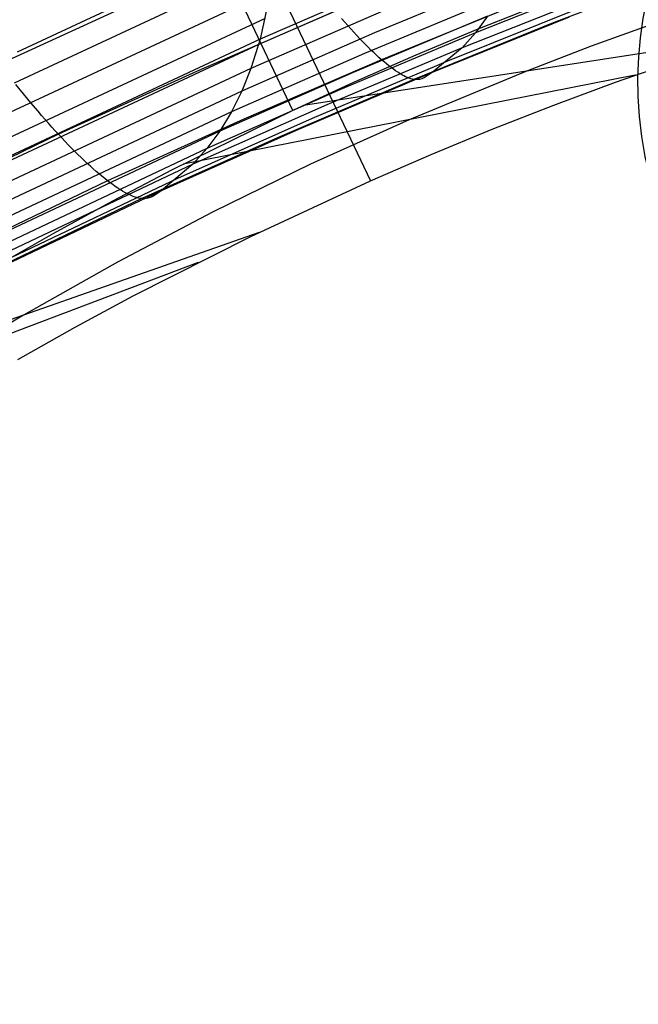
# Model space of a CAD drawing. Extents: x -3677 to -3089, y -67 to 482.
# Tile 34 of 110: x -3540 to -3519, y 373 to 407. Entities that reach past the tile are written whole.
import ezdxf

# ---------------------------------------------------------------- set-up
doc = ezdxf.new("R2010")
doc.units = 0
doc.layers.add('CURVA_ORIGIN', color=125, linetype='CONTINUOUS')

msp = doc.modelspace()

# ---------------------------------------------------------------- linework, layer by layer
at = {"layer": 'CURVA_ORIGIN'}
for p, q in [((-3530.532, 403.811, 169.067), (-3538.711, 421.027, 166.582)), ((-3536.11, 418.734, 145.061), (-3527.852, 401.379, 147.592)), ((-3531.073, 410.023, 376.587), (-3540.068, 405.831, 377.949)), ((-3531.167, 408.955, 372.84), (-3540.169, 404.759, 374.203)), ((-3516.796, 408.653, 324.554), (-3521.593, 406.815, 325.151)), ((-3527.094, 408.267, 361.643), (-3531.666, 406.274, 362.29)), ((-3523.086, 408.415, 352.64), (-3527.714, 406.491, 353.265)), ((-3519.528, 408.362, 340.547), (-3524.227, 406.494, 341.153)), ((-3531.306, 407.945, 369.08), (-3540.317, 403.742, 370.445)), ((-3527.142, 408.092, 360.873), (-3531.716, 406.097, 361.521)), ((-3531.306, 407.945, 369.08), (-3531.666, 406.274, 362.29)), ((-3535.84, 407.629, 317.475), (-3540.67, 405.408, 318.197)), ((-3523.426, 407.714, 348.818), (-3528.063, 405.78, 349.447)), ((-3519.976, 407.857, 336.702), (-3524.687, 405.976, 337.313)), ((-3529.064, 407.247, 319.011), (-3533.871, 405.159, 319.69)), ((-3527.406, 407.261, 357.074), (-3531.987, 405.259, 357.724)), ((-3522.677, 407.522, 321.482), (-3527.472, 405.564, 322.118)), ((-3520.461, 407.414, 332.846), (-3525.187, 405.518, 333.461)), ((-3521.975, 407.477, 168.033), (-3524.14, 406.617, 168.28)), ((-3531.488, 406.992, 365.308), (-3540.511, 402.781, 366.676)), ((-3528.745, 406.87, 319.518), (-3528.851, 406.993, 319.344)), ((-3523.806, 407.074, 344.989), (-3528.454, 405.128, 345.621)), ((-3520.983, 407.033, 328.995), (-3525.723, 405.122, 329.616)), ((-3523.806, 407.074, 344.989), (-3524.227, 406.494, 341.153)), ((-3528.639, 406.75, 319.696), (-3528.745, 406.87, 319.518)), ((-3528.535, 406.632, 319.879), (-3528.639, 406.75, 319.696)), ((-3528.432, 406.518, 320.066), (-3528.535, 406.632, 319.879)), ((-3521.593, 406.815, 325.151), (-3526.352, 404.885, 325.778)), ((-3524.14, 406.617, 168.28), (-3526.288, 405.719, 168.535)), ((-3517.952, 406.856, 157.099), (-3520.228, 406.031, 157.339)), ((-3531.666, 406.274, 362.29), (-3540.699, 402.053, 363.661)), ((-3527.714, 406.491, 353.265), (-3532.303, 404.48, 353.918)), ((-3531.666, 406.274, 362.29), (-3531.987, 405.259, 357.724)), ((-3514.809, 406.344, 146.155), (-3530.164, 403.983, 169.02)), ((-3524.227, 406.494, 341.153), (-3528.887, 404.537, 341.789)), ((-3528.329, 406.407, 320.257), (-3528.432, 406.518, 320.066)), ((-3528.228, 406.299, 320.452), (-3528.329, 406.407, 320.257)), ((-3528.128, 406.194, 320.65), (-3528.228, 406.299, 320.452)), ((-3528.029, 406.093, 320.851), (-3528.128, 406.194, 320.65)), ((-3524.227, 406.494, 341.153), (-3524.687, 405.976, 337.313)), ((-3531.716, 406.097, 361.521), (-3540.752, 401.874, 362.893)), ((-3524.687, 405.976, 337.313), (-3529.359, 404.005, 337.953)), ((-3527.932, 405.995, 321.056), (-3528.029, 406.093, 320.851)), ((-3527.837, 405.901, 321.263), (-3527.932, 405.995, 321.056)), ((-3527.743, 405.811, 321.474), (-3527.837, 405.901, 321.263)), ((-3524.687, 405.976, 337.313), (-3525.723, 405.122, 329.616)), ((-3520.228, 406.031, 157.339), (-3522.486, 405.164, 157.587)), ((-3528.063, 405.78, 349.447), (-3532.662, 403.76, 350.103)), ((-3527.472, 405.564, 322.118), (-3532.226, 403.515, 322.783)), ((-3525.187, 405.518, 333.461), (-3529.873, 403.532, 334.106)), ((-3526.288, 405.719, 168.535), (-3528.419, 404.784, 168.798)), ((-3527.65, 405.725, 321.686), (-3527.743, 405.811, 321.474)), ((-3527.56, 405.642, 321.901), (-3527.65, 405.725, 321.686)), ((-3527.472, 405.564, 322.118), (-3527.56, 405.642, 321.901)), ((-3527.385, 405.489, 322.336), (-3527.472, 405.564, 322.118)), ((-3519.382, 404.79, 146.612), (-3517.226, 405.547, 146.389)), ((-3531.987, 405.259, 357.724), (-3541.038, 401.023, 359.1)), ((-3531.987, 405.259, 357.724), (-3532.303, 404.48, 353.918)), ((-3527.301, 405.419, 322.556), (-3527.385, 405.489, 322.336)), ((-3527.219, 405.354, 322.778), (-3527.301, 405.419, 322.556)), ((-3527.139, 405.292, 323.001), (-3527.219, 405.354, 322.778)), ((-3527.061, 405.234, 323.226), (-3527.139, 405.292, 323.001)), ((-3526.985, 405.181, 323.453), (-3527.061, 405.234, 323.226)), ((-3526.912, 405.132, 323.68), (-3526.985, 405.181, 323.453)), ((-3533.871, 405.159, 319.69), (-3538.638, 402.986, 320.395)), ((-3518.71, 405.032, 146.544), (-3534.332, 401.949, 169.572)), ((-3528.454, 405.128, 345.621), (-3533.064, 403.097, 346.28)), ((-3526.352, 404.885, 325.778), (-3531.071, 402.866, 326.433)), ((-3525.723, 405.122, 329.616), (-3530.425, 403.12, 330.266)), ((-3526.84, 405.088, 323.909), (-3526.912, 405.132, 323.68)), ((-3526.771, 405.047, 324.139), (-3526.84, 405.088, 323.909)), ((-3526.705, 405.011, 324.37), (-3526.771, 405.047, 324.139)), ((-3526.64, 404.979, 324.603), (-3526.705, 405.011, 324.37)), ((-3526.578, 404.952, 324.836), (-3526.64, 404.979, 324.603)), ((-3526.518, 404.929, 325.07), (-3526.578, 404.952, 324.836)), ((-3522.486, 405.164, 157.587), (-3526.521, 403.491, 158.058)), ((-3526.46, 404.91, 325.305), (-3526.518, 404.929, 325.07)), ((-3526.405, 404.895, 325.541), (-3526.46, 404.91, 325.305)), ((-3526.352, 404.885, 325.778), (-3526.405, 404.895, 325.541)), ((-3526.301, 404.88, 326.015), (-3526.352, 404.885, 325.778)), ((-3526.253, 404.878, 326.252), (-3526.301, 404.88, 326.015)), ((-3526.162, 404.886, 326.729), (-3526.253, 404.878, 326.252)), ((-3526.079, 404.906, 327.208), (-3526.162, 404.886, 326.729)), ((-3526.001, 404.938, 327.689), (-3526.079, 404.906, 327.208)), ((-3525.723, 405.122, 329.616), (-3526.001, 404.938, 327.689)), ((-3539.84, 404.381, 318.986), (-3540.104, 404.704, 318.726)), ((-3528.887, 404.537, 341.789), (-3533.508, 402.494, 342.453)), ((-3528.419, 404.784, 168.798), (-3530.532, 403.811, 169.067)), ((-3521.523, 403.994, 146.844), (-3519.382, 404.79, 146.612)), ((-3532.303, 404.48, 353.918), (-3541.371, 400.227, 355.299)), ((-3539.586, 404.074, 319.249), (-3539.84, 404.381, 318.986)), ((-3532.303, 404.48, 353.918), (-3532.662, 403.76, 350.103)), ((-3539.34, 403.782, 319.517), (-3539.586, 404.074, 319.249)), ((-3530.532, 403.811, 169.067), (-3534.707, 401.758, 169.623)), ((-3529.359, 404.005, 337.953), (-3533.993, 401.949, 338.62)), ((-3523.649, 403.159, 147.085), (-3521.523, 403.994, 146.844)), ((-3532.662, 403.76, 350.103), (-3541.749, 399.487, 351.49)), ((-3539.22, 403.641, 319.654), (-3539.34, 403.782, 319.517)), ((-3539.101, 403.504, 319.795), (-3539.22, 403.641, 319.654)), ((-3538.984, 403.37, 319.939), (-3539.101, 403.504, 319.795)), ((-3532.226, 403.515, 322.783), (-3536.941, 401.382, 323.475)), ((-3529.873, 403.532, 334.106), (-3534.521, 401.461, 334.779)), ((-3532.662, 403.76, 350.103), (-3533.064, 403.097, 346.28)), ((-3526.521, 403.491, 158.058), (-3529.93, 401.949, 158.483)), ((-3538.868, 403.239, 320.086), (-3538.984, 403.37, 319.939)), ((-3538.752, 403.111, 320.238), (-3538.868, 403.239, 320.086)), ((-3525.758, 402.288, 147.333), (-3523.649, 403.159, 147.085)), ((-3538.638, 402.986, 320.395), (-3548.06, 398.411, 321.881)), ((-3533.064, 403.097, 346.28), (-3542.172, 398.804, 347.675)), ((-3538.638, 402.986, 320.395), (-3538.752, 403.111, 320.238)), ((-3538.524, 402.863, 320.557), (-3538.638, 402.986, 320.395)), ((-3538.41, 402.742, 320.725), (-3538.524, 402.863, 320.557)), ((-3531.071, 402.866, 326.433), (-3535.751, 400.762, 327.116)), ((-3530.425, 403.12, 330.266), (-3535.087, 401.034, 330.943)), ((-3533.064, 403.097, 346.28), (-3533.508, 402.494, 342.453)), ((-3533.508, 402.494, 342.453), (-3542.639, 398.177, 343.854)), ((-3538.297, 402.624, 320.897), (-3538.41, 402.742, 320.725)), ((-3538.185, 402.509, 321.073), (-3538.297, 402.624, 320.897)), ((-3538.074, 402.397, 321.254), (-3538.185, 402.509, 321.073)), ((-3533.508, 402.494, 342.453), (-3533.993, 401.949, 338.62)), ((-3537.964, 402.288, 321.44), (-3538.074, 402.397, 321.254)), ((-3537.855, 402.182, 321.629), (-3537.964, 402.288, 321.44)), ((-3537.747, 402.079, 321.822), (-3537.855, 402.182, 321.629)), ((-3527.851, 401.379, 147.59), (-3525.758, 402.288, 147.333)), ((-3533.993, 401.949, 338.62), (-3543.15, 397.606, 340.03)), ((-3537.64, 401.979, 322.019), (-3537.747, 402.079, 321.822)), ((-3537.535, 401.883, 322.218), (-3537.64, 401.979, 322.019)), ((-3537.432, 401.79, 322.421), (-3537.535, 401.883, 322.218)), ((-3537.33, 401.701, 322.627), (-3537.432, 401.79, 322.421)), ((-3533.993, 401.949, 338.62), (-3535.087, 401.034, 330.943)), ((-3529.93, 401.949, 158.483), (-3533.29, 400.309, 158.928)), ((-3534.521, 401.461, 334.779), (-3543.705, 397.091, 336.198)), ((-3537.23, 401.616, 322.836), (-3537.33, 401.701, 322.627)), ((-3537.132, 401.534, 323.047), (-3537.23, 401.616, 322.836)), ((-3537.035, 401.456, 323.26), (-3537.132, 401.534, 323.047)), ((-3536.941, 401.382, 323.475), (-3537.035, 401.456, 323.26)), ((-3534.707, 401.758, 169.623), (-3536.765, 400.678, 169.91)), ((-3536.941, 401.382, 323.475), (-3546.261, 396.889, 324.935)), ((-3536.85, 401.312, 323.693), (-3536.941, 401.382, 323.475)), ((-3536.76, 401.246, 323.911), (-3536.85, 401.312, 323.693)), ((-3536.672, 401.185, 324.132), (-3536.76, 401.246, 323.911)), ((-3536.587, 401.127, 324.354), (-3536.672, 401.185, 324.132)), ((-3536.505, 401.074, 324.577), (-3536.587, 401.127, 324.354)), ((-3531.988, 399.458, 148.119), (-3527.851, 401.379, 147.59)), ((-3535.751, 400.762, 327.116), (-3545.001, 396.327, 328.556)), ((-3535.087, 401.034, 330.943), (-3544.301, 396.634, 332.372)), ((-3536.424, 401.024, 324.802), (-3536.505, 401.074, 324.577)), ((-3536.346, 400.979, 325.029), (-3536.424, 401.024, 324.802)), ((-3536.27, 400.938, 325.257), (-3536.346, 400.979, 325.029)), ((-3536.197, 400.902, 325.485), (-3536.27, 400.938, 325.257)), ((-3536.126, 400.869, 325.716), (-3536.197, 400.902, 325.485)), ((-3536.057, 400.841, 325.947), (-3536.126, 400.869, 325.716)), ((-3535.991, 400.816, 326.179), (-3536.057, 400.841, 325.947)), ((-3535.927, 400.796, 326.412), (-3535.991, 400.816, 326.179)), ((-3535.866, 400.781, 326.646), (-3535.927, 400.796, 326.412)), ((-3535.807, 400.769, 326.881), (-3535.866, 400.781, 326.646)), ((-3535.751, 400.762, 327.116), (-3535.807, 400.769, 326.881)), ((-3535.698, 400.759, 327.353), (-3535.751, 400.762, 327.116)), ((-3535.647, 400.76, 327.59), (-3535.698, 400.759, 327.353)), ((-3535.551, 400.773, 328.065), (-3535.647, 400.76, 327.59)), ((-3535.462, 400.798, 328.542), (-3535.551, 400.773, 328.065)), ((-3535.38, 400.834, 329.021), (-3535.462, 400.798, 328.542)), ((-3535.087, 401.034, 330.943), (-3535.38, 400.834, 329.021)), ((-3536.765, 400.678, 169.91), (-3538.804, 399.562, 170.204)), ((-3533.29, 400.309, 158.928), (-3536.596, 398.571, 159.395)), ((-3531.705, 399.596, 148.084), (-3547.986, 393.877, 171.68)), ((-3538.804, 399.562, 170.204), (-3540.82, 398.409, 170.506)), ((-3536.055, 397.4, 148.672), (-3531.988, 399.458, 148.119)), ((-3533.809, 398.558, 148.365), (-3550.148, 392.362, 172.072)), ((-3536.596, 398.571, 159.395), (-3539.845, 396.737, 159.882)), ((-3538.06, 396.318, 148.957), (-3536.055, 397.4, 148.672)), ((-3539.845, 396.737, 159.882), (-3541.979, 395.46, 160.219)), ((-3540.045, 395.202, 149.25), (-3538.06, 396.318, 148.957))]:
    msp.add_line(p, q, dxfattribs=at)
at = {"layer": 'CURVA_ORIGIN', "extrusion": (-0.051081, 0.221375, -0.97385)}
msp.add_circle((3323.782, 1117.618, 460.378), 13.443, dxfattribs=at)
at = {"layer": 'CURVA_ORIGIN', "extrusion": (-0.04765, 0.240751, -0.969417)}
msp.add_circle((3359.251, 1007.846, 410.152), 14.072, dxfattribs=at)
at = {"layer": 'CURVA_ORIGIN', "extrusion": (-0.891781, 0.448967, 0.056172)}
msp.add_arc((1357.859, -323.251, 3298.345), 112.848, 153.64249, 169.15237, dxfattribs=at)

doc.saveas('drawing.dxf')
